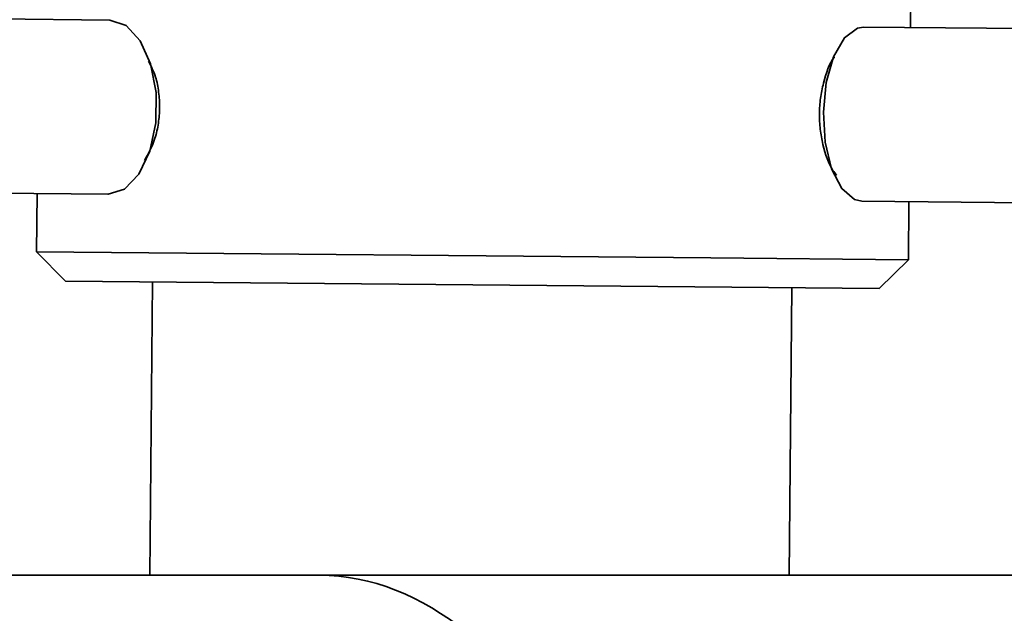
# Model space of a CAD drawing. Header units: millimetres. Extents: x 0 to 864, y 0 to 559.
# Tile 51 of 83: x 504.56 to 513.03, y 206.7 to 211.81. Entities that reach past the tile are written whole.
import ezdxf

# ---------------------------------------------------------------- set-up
doc = ezdxf.new("R2010")
doc.units = ezdxf.units.MM

msp = doc.modelspace()

# ---------------------------------------------------------------- linework, layer by layer
at = {"color": 7, "linetype": 'Continuous', "lineweight": 35}
for p, q in [((512.2218, 211.7413), (512.2264, 212.2413)), ((505.3327, 211.8054), (499.1588, 211.8628)), ((518.3978, 211.6839), (511.8177, 211.7451)), ((499.1449, 210.3629), (505.3187, 210.3055)), ((504.7082, 210.3111), (504.7035, 209.8112)), ((511.8038, 210.2451), (518.3839, 210.1839)), ((512.2032, 209.7414), (512.2078, 210.2414)), ((504.7035, 209.8112), (504.9512, 209.5588)), ((504.7035, 209.8112), (510.5043, 209.7572)), ((510.5043, 209.7572), (512.2032, 209.7414)), ((511.9509, 209.4937), (512.2032, 209.7414)), ((510.3652, 209.5085), (504.9512, 209.5588)), ((505.7011, 209.5519), (505.6776, 207.0266)), ((511.9509, 209.4937), (510.3652, 209.5085)), ((511.1779, 207.0266), (511.2009, 209.5007)), ((507.1359, 207.0266), (456.5412, 207.0266)), ((530.4261, 207.0266), (507.1359, 207.0266))]:
    msp.add_line(p, q, dxfattribs=at)
at = {"color": 7, "linetype": 'Continuous', "lineweight": 35, "flags": 128}
for points in [[(505.3327, 211.8054), (505.4726, 211.7589), (505.5947, 211.6275), (505.6844, 211.4271), (505.7309, 211.1819), (505.7285, 210.9214), (505.6775, 210.6771), (505.584, 210.4785), (505.4595, 210.3494), (505.3187, 210.3055), (505.3187, 210.3055)], [(511.8038, 210.2451), (511.7391, 210.2596), (511.6302, 210.3541), (511.5431, 210.5259), (511.4882, 210.7543), (511.4723, 211.0118), (511.4972, 211.2672), (511.5599, 211.4898), (511.6529, 211.6528), (511.7649, 211.7364), (511.8177, 211.7451)]]:
    msp.add_lwpolyline(points, dxfattribs=at)
at = {"color": 7, "linetype": 'Continuous', "lineweight": 35}
msp.add_ellipse((507.1359, 200.7766), major_axis=(0, 6.25), ratio=0.520567, start_param=4.712389, end_param=6.283185, dxfattribs=at)
for points, knots in [([(505.6659, 211.451), (505.6883, 211.4074), (505.7293, 211.3276), (505.7558, 211.1856), (505.7649, 211.051), (505.7535, 210.9164), (505.7181, 210.7532), (505.6648, 210.6563), (505.631, 210.5949)], [0, 0, 0, 0, 0.174675, 0.319804, 0.462462, 0.604959, 0.749617, 1, 1, 1, 1]), ([(511.5886, 210.4697), (511.577, 210.4829), (511.5243, 210.5428), (511.4743, 210.6928), (511.4422, 210.8633), (511.4352, 210.9986), (511.4446, 211.134), (511.4803, 211.3025), (511.5238, 211.4367), (511.5664, 211.4867), (511.5678, 211.4883)], [0, 0, 0, 0, 0.065284, 0.296783, 0.41376, 0.528842, 0.643777, 0.760419, 0.99227, 1, 1, 1, 1])]:
    msp.add_open_spline(points, degree=3, knots=knots, dxfattribs=at)

doc.saveas('drawing.dxf')
